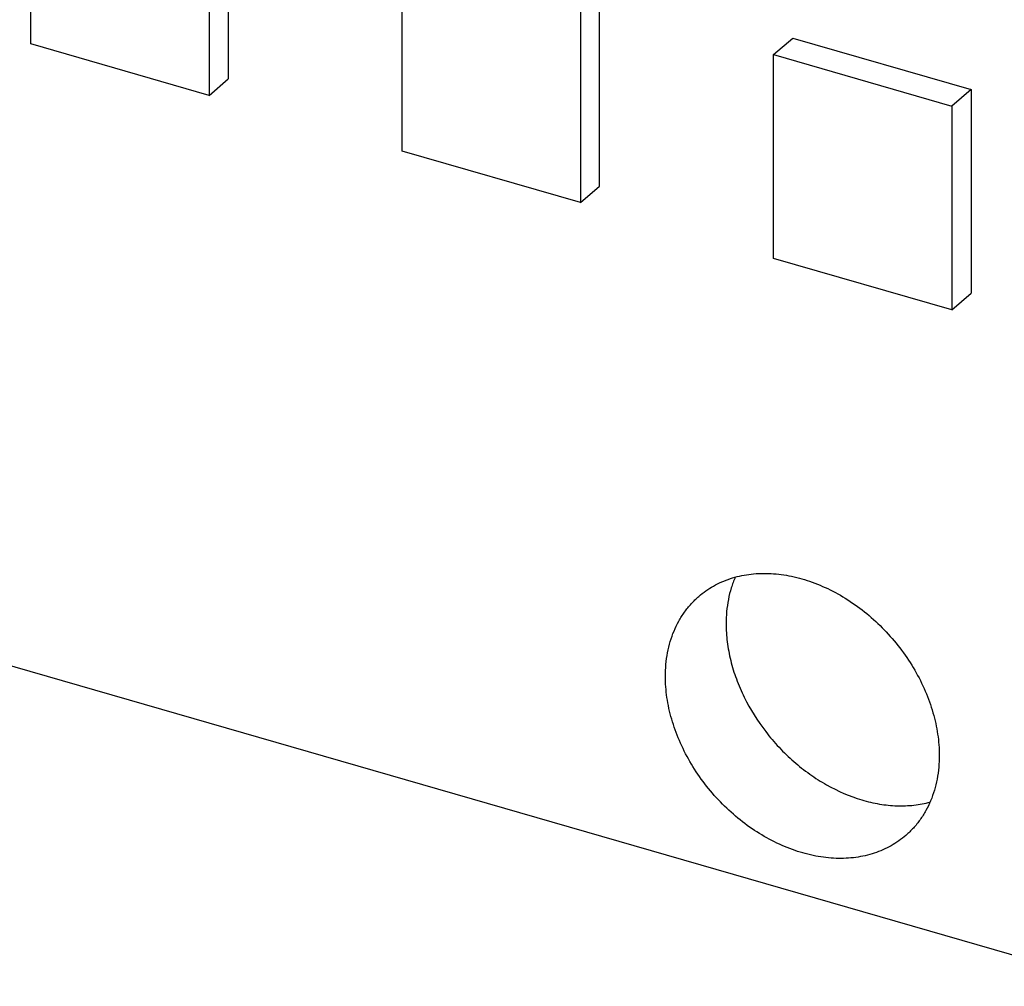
# Model space of a CAD drawing. Header units: millimetres. Extents: x 0 to 210, y 0 to 297.
# Tile 29 of 53: x 68.38 to 70.61, y 237.81 to 240. Entities that reach past the tile are written whole.
import ezdxf

# ---------------------------------------------------------------- set-up
doc = ezdxf.new("R2010")
doc.units = ezdxf.units.MM
doc.header["$LTSCALE"] = 19.36
doc.layers.get('0').update_dxf_attribs({"linetype": 'CONTINUOUS'})

msp = doc.modelspace()

# ---------------------------------------------------------------- linework, layer by layer
at = {"color": 7, "linetype": 'CONTINUOUS'}
for p, q in [((59.4702, 241.1031), (139.2889, 218.0615)), ((68.4023, 239.9469), (68.4023, 240.4088)), ((68.8498, 240.3296), (68.8498, 239.8677)), ((68.8064, 240.2921), (68.8064, 239.8302)), ((69.2442, 239.7038), (69.2442, 240.1657)), ((69.6917, 239.6247), (69.6917, 240.0866)), ((69.6484, 240.049), (69.6484, 239.5872)), ((70.0862, 239.9226), (70.1295, 239.9602)), ((70.1295, 239.9602), (70.5337, 239.8435)), ((68.8064, 239.8302), (68.4023, 239.9469)), ((70.0862, 239.4608), (70.0862, 239.9226)), ((70.0862, 239.9226), (70.4904, 239.806)), ((68.8064, 239.8302), (68.8498, 239.8677)), ((70.5337, 239.8435), (70.4904, 239.806)), ((70.5337, 239.8435), (70.5337, 239.3816)), ((70.4904, 239.806), (70.4904, 239.3441)), ((69.6484, 239.5872), (69.2442, 239.7038)), ((69.6484, 239.5872), (69.6917, 239.6247)), ((70.4904, 239.3441), (70.0862, 239.4608)), ((70.4904, 239.3441), (70.5337, 239.3816))]:
    msp.add_line(p, q, dxfattribs=at)
for points, knots in [([(69.9166, 238.6948), (69.9218, 238.6993), (69.9325, 238.7077), (69.9499, 238.7186), (69.9685, 238.7279), (69.9948, 238.7379), (70.0302, 238.7459), (70.0751, 238.748), (70.1216, 238.7426), (70.1687, 238.7299), (70.2154, 238.7102), (70.2605, 238.6841), (70.3032, 238.652), (70.3553, 238.6024), (70.3987, 238.5443), (70.4307, 238.4808), (70.4482, 238.432), (70.459, 238.3831), (70.4615, 238.3504), (70.4615, 238.3344)], [0, 0, 0, 0, 0.025931, 0.051977, 0.078249, 0.10485, 0.159338, 0.216066, 0.275341, 0.337216, 0.401513, 0.467863, 0.535752, 0.604561, 0.741994, 0.809487, 0.875277, 0.938887, 1, 1, 1, 1]), ([(69.9992, 238.7384), (69.9957, 238.7304), (69.9896, 238.7138), (69.9808, 238.6787), (69.9784, 238.6511), (69.9784, 238.6326)], [0, 0, 0, 0, 0.240782, 0.487431, 1, 1, 1, 1]), ([(69.8409, 238.5135), (69.8409, 238.5315), (69.8432, 238.5582), (69.8514, 238.5923), (69.8599, 238.6163), (69.8708, 238.6387), (69.8838, 238.6595), (69.8991, 238.6783), (69.9106, 238.6896), (69.9166, 238.6948)], [0, 0, 0, 0, 0.265998, 0.394136, 0.519291, 0.641883, 0.76244, 0.881582, 1, 1, 1, 1]), ([(69.9784, 238.6326), (69.9784, 238.6189), (69.9802, 238.591), (69.9881, 238.5491), (70.0011, 238.5071), (70.025, 238.4516), (70.0579, 238.3993), (70.0979, 238.3522), (70.1313, 238.32), (70.1674, 238.2915), (70.2175, 238.2595), (70.271, 238.2362), (70.3256, 238.2234), (70.3654, 238.2193), (70.4039, 238.2207), (70.4288, 238.2253), (70.4407, 238.2286)], [0, 0, 0, 0, 0.059378, 0.120869, 0.184275, 0.24929, 0.382372, 0.449673, 0.516767, 0.583167, 0.648418, 0.773754, 0.833498, 0.89106, 0.946491, 1, 1, 1, 1]), ([(70.3858, 238.1531), (70.3806, 238.1486), (70.3699, 238.1402), (70.3525, 238.1293), (70.3339, 238.12), (70.3076, 238.1099), (70.2722, 238.1019), (70.2273, 238.0999), (70.1808, 238.1053), (70.1337, 238.118), (70.087, 238.1376), (70.0419, 238.1638), (69.9992, 238.1959), (69.9471, 238.2455), (69.9037, 238.3036), (69.8717, 238.3671), (69.8542, 238.4158), (69.8434, 238.4648), (69.8409, 238.4975), (69.8409, 238.5135)], [0, 0, 0, 0, 0.025931, 0.051977, 0.078249, 0.10485, 0.159338, 0.216066, 0.275341, 0.337216, 0.401513, 0.467863, 0.535752, 0.604561, 0.741994, 0.809487, 0.875277, 0.938887, 1, 1, 1, 1]), ([(70.4615, 238.3344), (70.4615, 238.3164), (70.4592, 238.2897), (70.451, 238.2555), (70.4425, 238.2316), (70.4316, 238.2091), (70.4186, 238.1884), (70.4033, 238.1695), (70.3918, 238.1583), (70.3858, 238.1531)], [0, 0, 0, 0, 0.265998, 0.394136, 0.519291, 0.641883, 0.76244, 0.881582, 1, 1, 1, 1])]:
    msp.add_open_spline(points, degree=3, knots=knots, dxfattribs=at)

doc.saveas('drawing.dxf')
